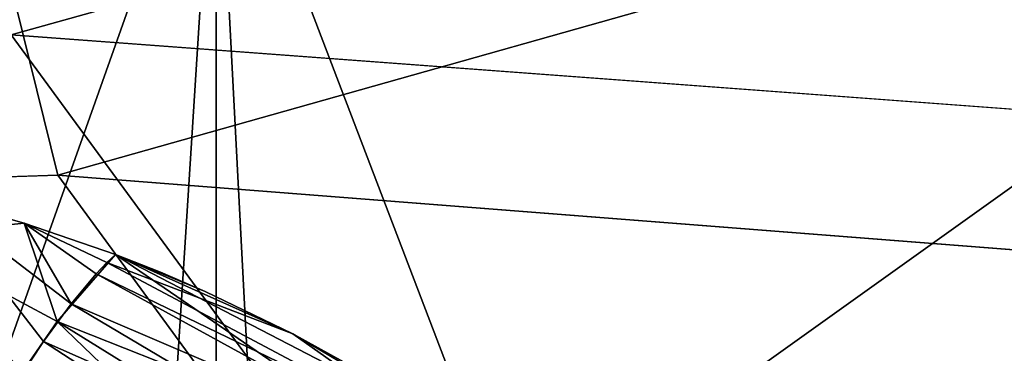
# Model space of a CAD drawing. Header units: metres. Extents: x -904 to 0, y -908 to 0.
# Tile 114 of 127: x -243.01 to -224.45, y -62.73 to -56.44. Entities that reach past the tile are written whole.
import ezdxf

# ---------------------------------------------------------------- set-up
doc = ezdxf.new("R2010")
doc.units = ezdxf.units.M

msp = doc.modelspace()

# ---------------------------------------------------------------- linework, layer by layer
at = {"layer": 'None'}
for points in [[(-309.403992, -35.91481, 661.833374), (-273.966705, -181.177963, 658.029663), (-240.875107, -152.150711, 658.789795)], [(-279.686188, -47.13221, 661.539673), (-309.403992, -35.91481, 661.833374), (-240.875107, -152.150711, 658.789795)], [(-240.875107, -152.150711, 658.789795), (-242.678009, -75.317757, 660.801697), (-279.686188, -47.13221, 661.539673)], [(-242.678009, -75.317757, 660.801697), (-251.280319, -61.069084, 661.174744), (-279.686188, -47.13221, 661.539673)], [(-245.317902, -51.56432, 228.596802), (-242.650131, -103.940552, 237.516327), (-263.57016, -110.645126, 244.626434)], [(-239.308899, -51.564125, 2023.590088), (-248.179916, -58.419704, 2018.239624), (-243.977341, -64.704613, 2019.13501)], [(-239.308899, -51.564125, 2023.590088), (-248.175079, -51.564159, 2019.448486), (-248.179916, -58.419704, 2018.239624)], [(-245.317902, -51.56432, 228.596802), (-239.314407, -51.557915, 226.902679), (-242.650131, -103.940552, 237.516327)], [(-239.308945, -68.97316, 2020.520264), (-239.308899, -51.564125, 2023.590088), (-243.977341, -64.704613, 2019.13501)], [(-239.314407, -51.557915, 226.902679), (-221.221985, -98.890182, 230.553024), (-242.650131, -103.940552, 237.516327)], [(-239.314407, -51.557915, 226.902679), (-223.317856, -52.233398, 222.626984), (-221.221985, -98.890182, 230.553024)], [(-238.364059, -69.631866, 2020.825439), (-239.308899, -51.564125, 2023.590088), (-239.308945, -68.97316, 2020.520264)], [(-215.260452, -53.132961, 2033.22522), (-239.308899, -51.564125, 2023.590088), (-238.364059, -69.631866, 2020.825439)], [(-248.986176, -60.178795, 750.940918), (-242.390198, -63.443642, 796.162354), (-265.133575, -52.875401, 795.994263)], [(-265.133575, -52.875401, 795.994263), (-242.390198, -63.443642, 796.162354), (-261.811066, -54.986488, 841.331909)], [(-231.748611, -72.892342, 2023.12439), (-215.260452, -53.132961, 2033.22522), (-238.364059, -69.631866, 2020.825439)], [(-231.748611, -72.892342, 2023.12439), (-224.452255, -74.390381, 2025.841675), (-215.260452, -53.132961, 2033.22522)], [(-224.452255, -74.390381, 2025.841675), (-201.253052, -77.030235, 2033.800049), (-215.260452, -53.132961, 2033.22522)], [(-261.811066, -54.986488, 841.331909), (-238.295258, -66.105843, 841.579407), (-260.638489, -56.582916, 886.756042)], [(-242.390198, -63.443642, 796.162354), (-238.295258, -66.105843, 841.579407), (-261.811066, -54.986488, 841.331909)], [(-251.154343, -61.122116, 661.569153), (-238.33371, -66.588646, 706.081116), (-258.0224, -56.306564, 706.032776)], [(-258.0224, -56.306564, 706.032776), (-238.33371, -66.588646, 706.081116), (-248.986176, -60.178795, 750.940918)], [(-261.458008, -57.706783, 932.164246), (-260.638489, -56.582916, 886.756042), (-236.636642, -68.198532, 887.077698)], [(-260.638489, -56.582916, 886.756042), (-238.295258, -66.105843, 841.579407), (-236.636642, -68.198532, 887.077698)], [(-261.458008, -57.706783, 932.164246), (-238.402557, -70.440567, 955.232056), (-265.13623, -58.537857, 977.415955)], [(-236.636642, -68.198532, 887.077698), (-236.880447, -69.975159, 932.550049), (-261.458008, -57.706783, 932.164246)], [(-236.880447, -69.975159, 932.550049), (-238.402557, -70.440567, 955.232056), (-261.458008, -57.706783, 932.164246)], [(-265.13623, -58.537857, 977.415955), (-240.725616, -70.70665, 977.855347), (-270.957214, -60.12051, 1022.408875)], [(-238.402557, -70.440567, 955.232056), (-240.725616, -70.70665, 977.855347), (-265.13623, -58.537857, 977.415955)], [(-242.922729, -60.276382, 2015.392822), (-244.663773, -59.78989, 2014.891357), (-245.302017, -60.525383, 2015.717651)], [(-244.663742, -59.789871, 2014.891479), (-244.663773, -59.78989, 2014.891357), (-242.922729, -60.276382, 2015.392822)], [(-244.663727, -59.789856, 2014.891479), (-244.663742, -59.789871, 2014.891479), (-242.922714, -60.276363, 2015.392822)], [(-242.922714, -60.276363, 2015.392822), (-244.663742, -59.789871, 2014.891479), (-242.922729, -60.276382, 2015.392822)], [(-243.064087, -63.267048, 2017.371704), (-244.663727, -59.789856, 2014.891479), (-242.559174, -62.50666, 2017.408447)], [(-244.663727, -59.789856, 2014.891479), (-242.040283, -61.800407, 2017.140625), (-242.559174, -62.50666, 2017.408447)], [(-242.040283, -61.800407, 2017.140625), (-244.663727, -59.789856, 2014.891479), (-242.922684, -60.276348, 2015.392822)], [(-242.922684, -60.276348, 2015.392822), (-244.663727, -59.789856, 2014.891479), (-242.922714, -60.276363, 2015.392822)], [(-240.725616, -70.70665, 977.855347), (-246.042374, -72.074631, 1022.901794), (-270.957214, -60.12051, 1022.408875)], [(-238.33371, -66.588646, 706.081116), (-228.169373, -71.188133, 751.055359), (-248.986176, -60.178795, 750.940918)], [(-248.986176, -60.178795, 750.940918), (-228.169373, -71.188133, 751.055359), (-242.390198, -63.443642, 796.162354)], [(-242.922729, -60.276382, 2015.392822), (-245.302017, -60.525383, 2015.717651), (-242.304413, -62.135075, 2017.296509)], [(-242.922714, -60.276363, 2015.392822), (-242.922729, -60.276382, 2015.392822), (-241.203369, -60.868935, 2015.853882)], [(-241.203369, -60.868935, 2015.853882), (-242.922729, -60.276382, 2015.392822), (-242.304413, -62.135075, 2017.296509)], [(-242.922684, -60.276348, 2015.392822), (-242.922714, -60.276363, 2015.392822), (-241.203339, -60.868916, 2015.853882)], [(-241.203339, -60.868916, 2015.853882), (-242.922714, -60.276363, 2015.392822), (-241.203369, -60.868935, 2015.853882)], [(-241.203293, -60.868896, 2015.853882), (-242.922684, -60.276348, 2015.392822), (-241.203293, -60.868896, 2015.853882)], [(-241.203293, -60.868896, 2015.853882), (-242.922684, -60.276348, 2015.392822), (-241.203293, -60.868896, 2015.853882)], [(-242.922684, -60.276348, 2015.392822), (-241.203308, -60.8689, 2015.853882), (-241.203293, -60.868896, 2015.853882)], [(-241.203293, -60.868896, 2015.853882), (-241.203278, -60.868896, 2015.853882), (-242.922684, -60.276348, 2015.392822)], [(-241.203278, -60.868896, 2015.853882), (-241.203293, -60.868912, 2015.853882), (-242.922684, -60.276348, 2015.392822)], [(-242.922684, -60.276348, 2015.392822), (-241.203293, -60.868912, 2015.853882), (-241.369843, -61.021999, 2016.247803)], [(-241.569656, -61.232773, 2016.600708), (-242.040283, -61.800407, 2017.140625), (-242.922684, -60.276348, 2015.392822)], [(-241.369843, -61.021999, 2016.247803), (-241.569656, -61.232773, 2016.600708), (-242.922684, -60.276348, 2015.392822)], [(-241.203308, -60.8689, 2015.853882), (-242.922684, -60.276348, 2015.392822), (-241.203339, -60.868916, 2015.853882)], [(-242.304413, -62.135075, 2017.296509), (-245.302017, -60.525383, 2015.717651), (-242.955902, -63.078804, 2017.393433)], [(-245.302017, -60.525383, 2015.717651), (-243.515701, -64.00872, 2017.009888), (-242.955902, -63.078804, 2017.393433)], [(-241.203369, -60.868935, 2015.853882), (-242.304413, -62.135075, 2017.296509), (-235.321075, -64.893387, 2018.464233)], [(-241.203293, -60.868912, 2015.853882), (-237.858414, -62.363125, 2016.646973), (-241.369843, -61.021999, 2016.247803)], [(-241.203339, -60.868916, 2015.853882), (-241.203369, -60.868935, 2015.853882), (-237.858429, -62.363094, 2016.646851)], [(-234.679367, -64.248306, 2017.259521), (-241.203369, -60.868935, 2015.853882), (-235.321075, -64.893387, 2018.464233)], [(-241.203369, -60.868935, 2015.853882), (-234.679367, -64.248306, 2017.259521), (-237.858429, -62.363094, 2016.646851)], [(-241.203308, -60.8689, 2015.853882), (-241.203339, -60.868916, 2015.853882), (-240.354156, -61.204361, 2016.068481)], [(-240.354156, -61.204361, 2016.068481), (-241.203339, -60.868916, 2015.853882), (-239.513123, -61.565487, 2016.272339)], [(-241.203339, -60.868916, 2015.853882), (-237.858429, -62.363094, 2016.646851), (-239.513123, -61.565487, 2016.272339)], [(-241.203293, -60.868896, 2015.853882), (-241.203308, -60.8689, 2015.853882), (-240.354156, -61.204361, 2016.068481)], [(-239.513107, -61.565487, 2016.272339), (-241.203293, -60.868896, 2015.853882), (-240.354141, -61.204361, 2016.068481)], [(-240.354141, -61.204361, 2016.068481), (-241.203293, -60.868896, 2015.853882), (-241.203293, -60.868896, 2015.853882)], [(-239.513107, -61.565487, 2016.272339), (-241.203293, -60.868912, 2015.853882), (-241.203278, -60.868896, 2015.853882)], [(-241.203278, -60.868896, 2015.853882), (-241.203293, -60.868896, 2015.853882), (-239.513107, -61.565487, 2016.272339)], [(-241.203293, -60.868896, 2015.853882), (-241.203293, -60.868896, 2015.853882), (-240.354141, -61.204361, 2016.068481)], [(-241.203293, -60.868896, 2015.853882), (-240.354156, -61.204361, 2016.068481), (-240.354141, -61.204361, 2016.068481)], [(-240.354141, -61.204361, 2016.068481), (-240.354141, -61.204361, 2016.068481), (-241.203293, -60.868896, 2015.853882)], [(-237.858414, -62.363125, 2016.646973), (-241.203293, -60.868912, 2015.853882), (-239.513107, -61.565487, 2016.272339)], [(-239.513107, -61.565487, 2016.272339), (-239.513107, -61.565487, 2016.272339), (-241.203278, -60.868896, 2015.853882)], [(-242.678009, -75.317757, 660.801697), (-251.154343, -61.122116, 661.569153), (-251.280319, -61.069084, 661.174744)], [(-241.369843, -61.021999, 2016.247803), (-234.902328, -64.454865, 2017.775391), (-241.569656, -61.232773, 2016.600708)], [(-241.369843, -61.021999, 2016.247803), (-237.858414, -62.363125, 2016.646973), (-234.902328, -64.454865, 2017.775391)], [(-238.338226, -71.66597, 691.690125), (-251.154343, -61.122116, 661.569153), (-242.678009, -75.317757, 660.801697)], [(-238.33371, -66.588646, 706.081116), (-251.154343, -61.122116, 661.569153), (-238.338226, -71.66597, 691.690125)], [(-241.569656, -61.232773, 2016.600708), (-235.169952, -64.737556, 2018.245239), (-242.040283, -61.800407, 2017.140625)], [(-234.902328, -64.454865, 2017.775391), (-235.169952, -64.737556, 2018.245239), (-241.569656, -61.232773, 2016.600708)], [(-240.354141, -61.204361, 2016.068481), (-240.354156, -61.204361, 2016.068481), (-239.513123, -61.565487, 2016.272339)], [(-239.513123, -61.565487, 2016.272339), (-239.513107, -61.565487, 2016.272339), (-240.354141, -61.204361, 2016.068481)], [(-239.513123, -61.565487, 2016.272339), (-239.513123, -61.565487, 2016.272339), (-240.354141, -61.204361, 2016.068481)], [(-239.513123, -61.565487, 2016.272339), (-239.513123, -61.565487, 2016.272339), (-240.354141, -61.204361, 2016.068481)], [(-239.513123, -61.565487, 2016.272339), (-240.354141, -61.204361, 2016.068481), (-240.354141, -61.204361, 2016.068481)], [(-237.858429, -62.363094, 2016.646851), (-237.858414, -62.363094, 2016.646851), (-239.513123, -61.565487, 2016.272339)], [(-237.858414, -62.363094, 2016.646851), (-239.513107, -61.565487, 2016.272339), (-239.513123, -61.565487, 2016.272339)], [(-239.513123, -61.565487, 2016.272339), (-237.858429, -62.363094, 2016.646851), (-239.513123, -61.565487, 2016.272339)], [(-237.858429, -62.363094, 2016.646851), (-239.513123, -61.565487, 2016.272339), (-239.513123, -61.565487, 2016.272339)], [(-237.858414, -62.363094, 2016.646851), (-237.858414, -62.363098, 2016.646851), (-239.513107, -61.565487, 2016.272339)], [(-237.858414, -62.363098, 2016.646851), (-237.858414, -62.36311, 2016.646851), (-239.513107, -61.565487, 2016.272339)], [(-239.513107, -61.565487, 2016.272339), (-237.858414, -62.36311, 2016.646851), (-237.858414, -62.363125, 2016.646973)], [(-237.858414, -62.363094, 2016.646851), (-237.858414, -62.363094, 2016.646851), (-239.513107, -61.565487, 2016.272339)], [(-237.858414, -62.363094, 2016.646851), (-239.513107, -61.565487, 2016.272339), (-239.513107, -61.565487, 2016.272339)], [(-237.858414, -62.363094, 2016.646851), (-237.858414, -62.363094, 2016.646851), (-239.513107, -61.565487, 2016.272339)], [(-242.559174, -62.50666, 2017.408447), (-242.040283, -61.800407, 2017.140625), (-235.800262, -65.498192, 2018.965454)], [(-242.040283, -61.800407, 2017.140625), (-235.169952, -64.737556, 2018.245239), (-235.800262, -65.498192, 2018.965454)], [(-242.304413, -62.135075, 2017.296509), (-242.955902, -63.078804, 2017.393433), (-237.026596, -67.205513, 2019.340576)], [(-235.321075, -64.893387, 2018.464233), (-242.304413, -62.135075, 2017.296509), (-236.154068, -65.941803, 2019.209229)], [(-242.304413, -62.135075, 2017.296509), (-237.026596, -67.205513, 2019.340576), (-236.154068, -65.941803, 2019.209229)], [(-234.679367, -64.248306, 2017.259521), (-234.679276, -64.248283, 2017.259277), (-237.858429, -62.363094, 2016.646851)], [(-234.679276, -64.248283, 2017.259277), (-237.858414, -62.363094, 2016.646851), (-237.858429, -62.363094, 2016.646851)], [(-234.679245, -64.248291, 2017.259277), (-236.245132, -63.258457, 2016.976196), (-237.858414, -62.363094, 2016.646851)], [(-236.245132, -63.258457, 2016.976196), (-237.858414, -62.363098, 2016.646851), (-237.858414, -62.363094, 2016.646851)], [(-234.67926, -64.248283, 2017.259277), (-234.67926, -64.248291, 2017.259277), (-237.858414, -62.363094, 2016.646851)], [(-234.67926, -64.248291, 2017.259277), (-237.858414, -62.363094, 2016.646851), (-237.858414, -62.363094, 2016.646851)], [(-234.679276, -64.248283, 2017.259277), (-234.67926, -64.248283, 2017.259277), (-237.858414, -62.363094, 2016.646851)], [(-234.67926, -64.248283, 2017.259277), (-237.858414, -62.363094, 2016.646851), (-237.858414, -62.363094, 2016.646851)], [(-234.679245, -64.248291, 2017.259277), (-237.858414, -62.363094, 2016.646851), (-234.67926, -64.248291, 2017.259277)], [(-237.858414, -62.36311, 2016.646851), (-237.858414, -62.363098, 2016.646851), (-236.245132, -63.258457, 2016.976196)], [(-237.858414, -62.36311, 2016.646851), (-236.245132, -63.258469, 2016.976196), (-237.858414, -62.363125, 2016.646973)], [(-236.245132, -63.258469, 2016.976196), (-237.858414, -62.36311, 2016.646851), (-236.245132, -63.258457, 2016.976196)], [(-237.858414, -62.363125, 2016.646973), (-236.245148, -63.258488, 2016.976318), (-234.902328, -64.454865, 2017.775391)], [(-237.858414, -62.363125, 2016.646973), (-236.245132, -63.258469, 2016.976196), (-236.245148, -63.258488, 2016.976318)], [(-243.064087, -63.267048, 2017.371704), (-242.559174, -62.50666, 2017.408447), (-236.495209, -66.444321, 2019.322388)], [(-236.495209, -66.444321, 2019.322388), (-242.559174, -62.50666, 2017.408447), (-235.800262, -65.498192, 2018.965454)]]:
    msp.add_3dface(points, dxfattribs=at)
at = {"layer": 'None012311'}
for points in [[(-21.156561, -16.196362, 163.059708), (-225.130417, -54.530151, 163.059708), (-206.706619, -57.339294, 163.059708)], [(-226.018829, -51.947491, 160.059708), (-243.170029, -56.729248, 123.995758), (-254.684631, -54.2724, 142.017227)], [(-222.050903, -58.298695, 123.954659), (-243.170029, -56.729248, 123.995758), (-226.018829, -51.947491, 160.059708)], [(-207.183762, -54.74144, 160.059708), (-222.050903, -58.298695, 123.954659), (-226.018829, -51.947491, 160.059708)], [(-242.291733, -59.376686, 126.92746), (-243.739731, -53.519718, 163.059708), (-262.718689, -60.035652, 126.910202)], [(-225.130417, -54.530151, 163.059708), (-243.739731, -53.519718, 163.059708), (-242.291733, -59.376686, 126.92746)], [(-221.537735, -60.995937, 126.885056), (-225.130417, -54.530151, 163.059708), (-242.291733, -59.376686, 126.92746)], [(-206.706619, -57.339294, 163.059708), (-225.130417, -54.530151, 163.059708), (-221.537735, -60.995937, 126.885056)], [(-264.332214, -57.531643, 123.974747), (-243.170029, -56.729248, 123.995758), (-63.008152, -302.295593, 117.565376)], [(-63.008152, -302.295593, 117.565376), (-243.170029, -56.729248, 123.995758), (-222.050903, -58.298695, 123.954659)], [(-297.830109, -60.486073, 123.897385), (-264.332214, -57.531643, 123.974747), (-63.008152, -302.295593, 117.565376)], [(-242.291733, -59.376686, 126.92746), (-262.718689, -60.035652, 126.910202), (-65.261642, -300.990356, 120.600586)], [(-65.261642, -300.990356, 120.600586), (-221.537735, -60.995937, 126.885056), (-242.291733, -59.376686, 126.92746)], [(-262.718689, -60.035652, 126.910202), (-296.668427, -62.81105, 126.837532), (-65.261642, -300.990356, 120.600586)], [(-63.008152, -302.295593, 117.565376), (-331.364288, -63.040817, 123.830482), (-297.830109, -60.486073, 123.897385)]]:
    msp.add_3dface(points, dxfattribs=at)

doc.saveas('drawing.dxf')
